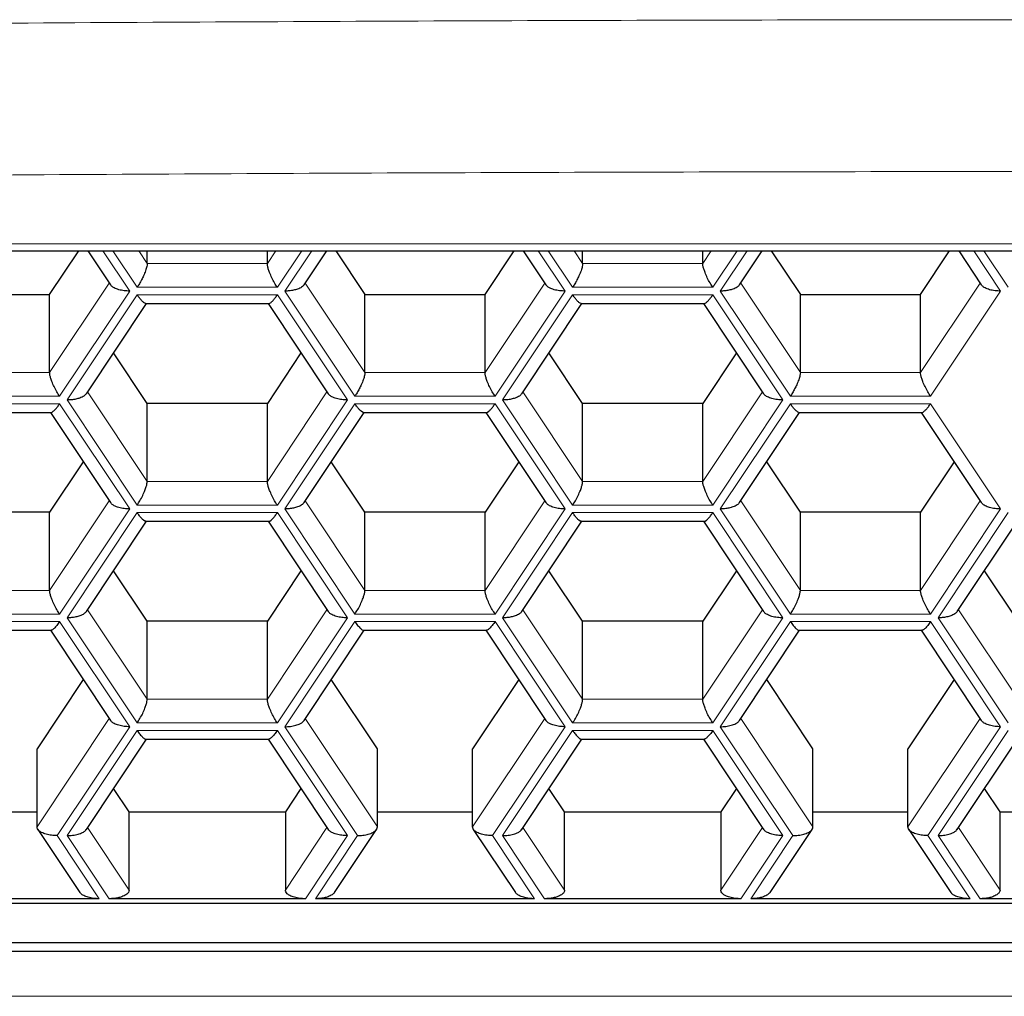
# Model space of a CAD drawing. Header units: millimetres. Extents: x 8 to 732, y 12 to 407.
# Tile 36 of 63: x 364.82 to 370.5, y 330.03 to 335.66. Entities that reach past the tile are written whole.
import ezdxf

# ---------------------------------------------------------------- set-up
doc = ezdxf.new("R2010")
doc.units = ezdxf.units.MM

msp = doc.modelspace()

# ---------------------------------------------------------------- linework, layer by layer
at = {"color": 252, "linetype": 'Continuous', "lineweight": 0}
for p, q in [((353.99, 334.3683), (387.99, 334.3683)), ((365.2988, 334.3281), (365.4535, 334.0959)), ((365.4968, 334.1176), (365.3565, 334.3281)), ((365.5053, 334.3281), (365.5546, 334.2542)), ((366.2474, 334.2542), (366.2967, 334.3281)), ((366.4455, 334.3281), (366.3051, 334.1176)), ((366.3484, 334.0959), (366.5032, 334.3281)), ((367.8103, 334.3281), (367.965, 334.0959)), ((368.0083, 334.1176), (367.868, 334.3281)), ((368.0168, 334.3281), (368.0661, 334.2542)), ((368.7589, 334.2542), (368.8081, 334.3281)), ((368.9569, 334.3281), (368.8166, 334.1176)), ((368.8599, 334.0959), (369.0147, 334.3281)), ((370.3217, 334.3281), (370.4765, 334.0959)), ((370.5198, 334.1176), (370.3795, 334.3281)), ((365.5546, 334.2542), (366.2474, 334.2542)), ((368.0661, 334.2542), (368.7589, 334.2542)), ((364.9917, 333.6263), (365.3357, 334.1424)), ((366.3051, 334.1176), (365.4968, 334.1176)), ((366.4663, 334.1424), (366.8103, 333.6263)), ((367.5031, 333.6263), (367.8472, 334.1424)), ((368.8166, 334.1176), (368.0083, 334.1176)), ((368.9777, 334.1424), (369.3218, 333.6263)), ((370.0146, 333.6263), (370.3587, 334.1424)), ((365.4535, 334.0959), (365.0494, 333.4897)), ((365.0927, 333.468), (365.4968, 334.0743)), ((365.4968, 334.0743), (366.3051, 334.0743)), ((366.3051, 334.0743), (366.7093, 333.468)), ((366.7526, 333.4897), (366.3484, 334.0959)), ((367.965, 334.0959), (367.5609, 333.4897)), ((367.6042, 333.468), (368.0083, 334.0743)), ((368.0083, 334.0743), (368.8166, 334.0743)), ((368.8166, 334.0743), (369.2208, 333.468)), ((369.2641, 333.4897), (368.8599, 334.0959)), ((370.4765, 334.0959), (370.0724, 333.4897)), ((364.2988, 333.6263), (364.9917, 333.6263)), ((366.8103, 333.6263), (367.5031, 333.6263)), ((369.3218, 333.6263), (370.0146, 333.6263)), ((365.0494, 333.4897), (364.2411, 333.4897)), ((365.2105, 333.5145), (365.5546, 332.9984)), ((366.2474, 332.9984), (366.5915, 333.5145)), ((367.5609, 333.4897), (366.7526, 333.4897)), ((367.722, 333.5145), (368.0661, 332.9984)), ((368.7589, 332.9984), (369.1029, 333.5145)), ((370.0724, 333.4897), (369.2641, 333.4897)), ((364.2411, 333.4464), (365.0494, 333.4464)), ((365.0494, 333.4464), (365.4535, 332.8402)), ((365.4968, 332.8618), (365.0927, 333.468)), ((366.7093, 333.468), (366.3051, 332.8618)), ((366.3484, 332.8402), (366.7526, 333.4464)), ((366.7526, 333.4464), (367.5609, 333.4464)), ((367.5609, 333.4464), (367.965, 332.8402)), ((368.0083, 332.8618), (367.6042, 333.468)), ((369.2208, 333.468), (368.8166, 332.8618)), ((368.8599, 332.8402), (369.2641, 333.4464)), ((369.2641, 333.4464), (370.0724, 333.4464)), ((370.0724, 333.4464), (370.4765, 332.8402)), ((365.5546, 332.9984), (366.2474, 332.9984)), ((368.0661, 332.9984), (368.7589, 332.9984)), ((364.9917, 332.3706), (365.3357, 332.8866)), ((366.3051, 332.8618), (365.4968, 332.8618)), ((366.4663, 332.8866), (366.8103, 332.3706)), ((367.5031, 332.3706), (367.8472, 332.8866)), ((368.8166, 332.8618), (368.0083, 332.8618)), ((368.9777, 332.8866), (369.3218, 332.3706)), ((370.0146, 332.3706), (370.3587, 332.8866)), ((365.4535, 332.8402), (365.0494, 332.234)), ((365.0927, 332.2123), (365.4968, 332.8185)), ((365.4968, 332.8185), (366.3051, 332.8185)), ((366.3051, 332.8185), (366.7093, 332.2123)), ((366.7526, 332.234), (366.3484, 332.8402)), ((367.965, 332.8402), (367.5609, 332.234)), ((367.6042, 332.2123), (368.0083, 332.8185)), ((368.0083, 332.8185), (368.8166, 332.8185)), ((368.8166, 332.8185), (369.2208, 332.2123)), ((369.2641, 332.234), (368.8599, 332.8402)), ((370.4765, 332.8402), (370.0724, 332.234)), ((370.1157, 332.2123), (370.5198, 332.8185)), ((364.2988, 332.3706), (364.9917, 332.3706)), ((366.8103, 332.3706), (367.5031, 332.3706)), ((369.3218, 332.3706), (370.0146, 332.3706)), ((365.0494, 332.234), (364.2411, 332.234)), ((365.2105, 332.2588), (365.5546, 331.7427)), ((366.2474, 331.7427), (366.5915, 332.2588)), ((367.5609, 332.234), (366.7526, 332.234)), ((367.722, 332.2588), (368.0661, 331.7427)), ((368.7589, 331.7427), (369.1029, 332.2588)), ((370.0724, 332.234), (369.2641, 332.234)), ((370.2335, 332.2588), (370.5775, 331.7427)), ((364.2411, 332.1907), (365.0494, 332.1907)), ((365.0494, 332.1907), (365.4535, 331.5844)), ((365.4968, 331.6061), (365.0927, 332.2123)), ((366.7093, 332.2123), (366.3051, 331.6061)), ((366.3484, 331.5844), (366.7526, 332.1907)), ((366.7526, 332.1907), (367.5609, 332.1907)), ((367.5609, 332.1907), (367.965, 331.5844)), ((368.0083, 331.6061), (367.6042, 332.2123)), ((369.2208, 332.2123), (368.8166, 331.6061)), ((368.8599, 331.5844), (369.2641, 332.1907)), ((369.2641, 332.1907), (370.0724, 332.1907)), ((370.0724, 332.1907), (370.4765, 331.5844)), ((370.5198, 331.6061), (370.1157, 332.2123)), ((365.5546, 331.7427), (366.2474, 331.7427)), ((368.0661, 331.7427), (368.7589, 331.7427)), ((364.9195, 331.0066), (365.3357, 331.6309)), ((366.3051, 331.6061), (365.4968, 331.6061)), ((366.4663, 331.6309), (366.8825, 331.0066)), ((367.431, 331.0066), (367.8472, 331.6309)), ((368.8166, 331.6061), (368.0083, 331.6061)), ((368.9777, 331.6309), (369.394, 331.0066)), ((369.9424, 331.0066), (370.3587, 331.6309)), ((365.4535, 331.5844), (365.035, 330.9566)), ((365.0927, 330.9566), (365.4968, 331.5628)), ((365.4968, 331.5628), (366.3051, 331.5628)), ((366.3051, 331.5628), (366.7093, 330.9566)), ((366.767, 330.9566), (366.3484, 331.5844)), ((367.965, 331.5844), (367.5464, 330.9566)), ((367.6042, 330.9566), (368.0083, 331.5628)), ((368.0083, 331.5628), (368.8166, 331.5628)), ((368.8166, 331.5628), (369.2208, 330.9566)), ((369.2785, 330.9566), (368.8599, 331.5844)), ((370.4765, 331.5844), (370.0579, 330.9566)), ((370.1157, 330.9566), (370.5198, 331.5628)), ((365.2105, 331.003), (365.4507, 330.6428)), ((366.3513, 330.6428), (366.5915, 331.003)), ((367.722, 331.003), (367.9621, 330.6428)), ((368.8628, 330.6428), (369.1029, 331.003)), ((370.2335, 331.003), (370.4736, 330.6428)), ((365.035, 330.9566), (365.2775, 330.5928)), ((365.3352, 330.5928), (365.0927, 330.9566)), ((366.7093, 330.9566), (366.4668, 330.5928)), ((366.5245, 330.5928), (366.767, 330.9566)), ((367.5464, 330.9566), (367.7889, 330.5928)), ((367.8467, 330.5928), (367.6042, 330.9566)), ((369.2208, 330.9566), (368.9783, 330.5928)), ((369.036, 330.5928), (369.2785, 330.9566)), ((370.0579, 330.9566), (370.3004, 330.5928)), ((370.3581, 330.5928), (370.1157, 330.9566)), ((352.5675, 330.0303), (389.2804, 330.0303))]:
    msp.add_line(p, q, dxfattribs=at)
at = {"color": 7, "linetype": 'Continuous', "lineweight": 30}
for p, q in [((353.99, 334.3281), (387.99, 334.3281)), ((364.9917, 334.0763), (365.1595, 334.3281)), ((365.2119, 334.3281), (365.3426, 334.132)), ((365.5546, 334.2542), (365.5546, 334.3281)), ((366.2474, 334.2542), (366.2474, 334.3281)), ((366.4594, 334.132), (366.5901, 334.3281)), ((366.6425, 334.3281), (366.8103, 334.0763)), ((367.5031, 334.0763), (367.671, 334.3281)), ((367.7234, 334.3281), (367.8541, 334.132)), ((368.0661, 334.2542), (368.0661, 334.3281)), ((368.7589, 334.2542), (368.7589, 334.3281)), ((368.9709, 334.132), (369.1015, 334.3281)), ((369.154, 334.3281), (369.3218, 334.0763)), ((370.0146, 334.0763), (370.1825, 334.3281)), ((370.2349, 334.3281), (370.3656, 334.132)), ((364.2988, 334.0763), (364.9917, 334.0763)), ((364.9917, 333.6263), (364.9917, 334.0763)), ((366.8103, 333.6263), (366.8103, 334.0763)), ((366.8103, 334.0763), (367.5031, 334.0763)), ((367.5031, 333.6263), (367.5031, 334.0763)), ((369.3218, 333.6263), (369.3218, 334.0763)), ((369.3218, 334.0763), (370.0146, 334.0763)), ((370.0146, 333.6263), (370.0146, 334.0763)), ((365.2036, 333.5042), (365.5504, 334.0243)), ((365.5465, 334.0243), (366.2555, 334.0243)), ((366.2516, 334.0243), (366.5983, 333.5042)), ((367.7151, 333.5042), (368.0618, 334.0243)), ((368.058, 334.0243), (368.767, 334.0243)), ((368.7631, 334.0243), (369.1098, 333.5042)), ((365.5546, 333.4484), (365.3605, 333.7395)), ((366.4415, 333.7395), (366.2474, 333.4484)), ((368.0661, 333.4484), (367.872, 333.7395)), ((368.9529, 333.7395), (368.7589, 333.4484)), ((365.5546, 332.9984), (365.5546, 333.4484)), ((366.2474, 333.4484), (365.5546, 333.4484)), ((366.2474, 332.9984), (366.2474, 333.4484)), ((368.0661, 332.9984), (368.0661, 333.4484)), ((368.7589, 333.4484), (368.0661, 333.4484)), ((368.7589, 332.9984), (368.7589, 333.4484)), ((364.2908, 333.3964), (364.9997, 333.3964)), ((364.9959, 333.3964), (365.3426, 332.8763)), ((366.4594, 332.8763), (366.8061, 333.3964)), ((366.8022, 333.3964), (367.5112, 333.3964)), ((367.5074, 333.3964), (367.8541, 332.8763)), ((368.9709, 332.8763), (369.3176, 333.3964)), ((369.3137, 333.3964), (370.0227, 333.3964)), ((370.0188, 333.3964), (370.3656, 332.8763)), ((365.1857, 333.1116), (364.9917, 332.8206)), ((366.8103, 332.8206), (366.6163, 333.1116)), ((367.6972, 333.1116), (367.5031, 332.8206)), ((369.3218, 332.8206), (369.1277, 333.1116)), ((370.2087, 333.1116), (370.0146, 332.8206)), ((364.9917, 332.8206), (364.2988, 332.8206)), ((364.9917, 332.3706), (364.9917, 332.8206)), ((366.8103, 332.3706), (366.8103, 332.8206)), ((367.5031, 332.8206), (366.8103, 332.8206)), ((367.5031, 332.3706), (367.5031, 332.8206)), ((369.3218, 332.3706), (369.3218, 332.8206)), ((370.0146, 332.8206), (369.3218, 332.8206)), ((370.0146, 332.3706), (370.0146, 332.8206)), ((365.2036, 332.2484), (365.5504, 332.7685)), ((365.5465, 332.7685), (366.2555, 332.7685)), ((366.2516, 332.7685), (366.5983, 332.2484)), ((367.7151, 332.2484), (368.0618, 332.7685)), ((368.058, 332.7685), (368.767, 332.7685)), ((368.7631, 332.7685), (369.1098, 332.2484)), ((370.2266, 332.2484), (370.5733, 332.7685)), ((365.5546, 332.1927), (365.3605, 332.4838)), ((366.4415, 332.4838), (366.2474, 332.1927)), ((368.0661, 332.1927), (367.872, 332.4838)), ((368.9529, 332.4838), (368.7589, 332.1927)), ((370.5775, 332.1927), (370.3835, 332.4838)), ((365.5546, 331.7427), (365.5546, 332.1927)), ((366.2474, 332.1927), (365.5546, 332.1927)), ((366.2474, 331.7427), (366.2474, 332.1927)), ((368.0661, 331.7427), (368.0661, 332.1927)), ((368.7589, 332.1927), (368.0661, 332.1927)), ((368.7589, 331.7427), (368.7589, 332.1927)), ((364.2908, 332.1407), (364.9997, 332.1407)), ((364.9959, 332.1407), (365.3426, 331.6206)), ((366.4594, 331.6206), (366.8061, 332.1407)), ((366.8023, 332.1407), (367.5112, 332.1407)), ((367.5074, 332.1407), (367.8541, 331.6206)), ((368.9709, 331.6206), (369.3176, 332.1407)), ((369.3138, 332.1407), (370.0227, 332.1407)), ((370.0188, 332.1407), (370.3656, 331.6206)), ((365.1857, 331.8559), (364.9195, 331.4566)), ((366.8825, 331.4566), (366.6163, 331.8559)), ((367.6972, 331.8559), (367.431, 331.4566)), ((369.394, 331.4566), (369.1277, 331.8559)), ((370.2087, 331.8559), (369.9424, 331.4566)), ((365.2036, 330.9927), (365.5504, 331.5128)), ((365.5465, 331.5128), (366.2554, 331.5128)), ((366.2516, 331.5128), (366.5983, 330.9927)), ((367.7151, 330.9927), (368.0618, 331.5128)), ((368.058, 331.5128), (368.7669, 331.5128)), ((368.7631, 331.5128), (369.1098, 330.9927)), ((370.2266, 330.9927), (370.5733, 331.5128)), ((364.9195, 331.0066), (364.9195, 331.4566)), ((366.8825, 331.0066), (366.8825, 331.4566)), ((367.431, 331.0066), (367.431, 331.4566)), ((369.394, 331.0066), (369.394, 331.4566)), ((369.9424, 331.0066), (369.9424, 331.4566)), ((365.4507, 331.0928), (365.3605, 331.228)), ((366.4415, 331.228), (366.3513, 331.0928)), ((367.9621, 331.0928), (367.872, 331.228)), ((368.9529, 331.228), (368.8628, 331.0928)), ((370.4736, 331.0928), (370.3835, 331.228)), ((364.371, 331.0928), (364.9195, 331.0928)), ((365.4507, 330.6428), (365.4507, 331.0928)), ((365.4507, 331.0928), (366.3513, 331.0928)), ((366.3513, 331.0928), (366.3513, 330.6428)), ((366.8825, 331.0928), (367.431, 331.0928)), ((367.9621, 330.6428), (367.9621, 331.0928)), ((367.9621, 331.0928), (368.8628, 331.0928)), ((368.8628, 331.0928), (368.8628, 330.6428)), ((369.394, 331.0928), (369.9424, 331.0928)), ((370.4736, 330.6428), (370.4736, 331.0928)), ((370.4736, 331.0928), (371.3743, 331.0928)), ((364.924, 330.9927), (365.1665, 330.629)), ((366.6355, 330.629), (366.878, 330.9927)), ((367.4355, 330.9927), (367.678, 330.629)), ((369.1469, 330.629), (369.3894, 330.9927)), ((369.947, 330.9927), (370.1895, 330.629)), ((365.2775, 330.5928), (364.0131, 330.5928)), ((366.4668, 330.5928), (365.3352, 330.5928)), ((367.7889, 330.5928), (366.5245, 330.5928)), ((368.9783, 330.5928), (367.8467, 330.5928)), ((370.3004, 330.5928), (369.036, 330.5928)), ((371.4897, 330.5928), (370.3581, 330.5928)), ((352.5675, 330.5669), (389.2804, 330.5669)), ((352.5675, 330.3401), (389.2804, 330.3401)), ((352.5675, 330.2901), (389.2804, 330.2901))]:
    msp.add_line(p, q, dxfattribs=at)
at = {"color": 252, "linetype": 'Continuous', "lineweight": 0}
for points, knots in [([(388.2753, 335.5068), (386.3553, 335.5377), (382.5152, 335.5994), (376.7529, 335.6486), (370.9901, 335.6664), (365.2273, 335.6486), (359.465, 335.5994), (355.6249, 335.5377), (353.7048, 335.5068)], [0, 0, 0, 0, 0.166673, 0.333338, 0.5, 0.666662, 0.833327, 1, 1, 1, 1]), ([(353.7128, 334.6316), (355.6321, 334.6624), (359.4701, 334.7242), (365.2289, 334.7735), (370.9876, 334.7912), (376.7462, 334.7735), (382.505, 334.7242), (386.3431, 334.6625), (388.2624, 334.6317)], [0, 0, 0, 0, 0.166706, 0.333365, 0.5, 0.666635, 0.833294, 1, 1, 1, 1])]:
    msp.add_open_spline(points, degree=3, knots=knots, dxfattribs=at)
at = {"color": 7, "linetype": 'Continuous', "lineweight": 30}
for points, knots in [([(365.5546, 334.2542), (365.5541, 334.2489), (365.5532, 334.2377), (365.5456, 334.2127), (365.5347, 334.1857), (365.522, 334.1598), (365.5095, 334.1372), (365.501, 334.124), (365.4968, 334.1176)], [0, 0, 0, 0, 0.164246, 0.345459, 0.540351, 0.697885, 0.852929, 1, 1, 1, 1]), ([(366.3051, 334.1176), (366.2998, 334.1259), (366.2889, 334.1431), (366.2733, 334.1727), (366.2609, 334.2007), (366.2528, 334.224), (366.2482, 334.2418), (366.2477, 334.2502), (366.2474, 334.2542)], [0, 0, 0, 0, 0.1885671, 0.3876354, 0.5855659, 0.7337917, 0.8722242, 1, 1, 1, 1]), ([(368.0661, 334.2542), (368.0656, 334.2489), (368.0647, 334.2377), (368.0571, 334.2127), (368.0461, 334.1857), (368.0335, 334.1598), (368.021, 334.1372), (368.0125, 334.124), (368.0083, 334.1176)], [0, 0, 0, 0, 0.164246, 0.345459, 0.540351, 0.697885, 0.852929, 1, 1, 1, 1]), ([(368.8166, 334.1176), (368.8113, 334.1259), (368.8003, 334.1431), (368.7848, 334.1727), (368.7724, 334.2007), (368.7643, 334.224), (368.7597, 334.2418), (368.7591, 334.2502), (368.7589, 334.2542)], [0, 0, 0, 0, 0.188567, 0.387635, 0.585566, 0.733792, 0.872224, 1, 1, 1, 1]), ([(365.4535, 334.0959), (365.4429, 334.0963), (365.421, 334.097), (365.3899, 334.1033), (365.3653, 334.1128), (365.3496, 334.1229), (365.345, 334.1295), (365.3431, 334.1322)], [0, 0, 0, 0, 0.226073, 0.464737, 0.702036, 0.879744, 1, 1, 1, 1]), ([(366.4594, 334.1321), (366.4553, 334.1275), (366.4466, 334.1177), (366.4239, 334.1073), (366.3988, 334.1004), (366.3738, 334.0966), (366.3567, 334.0961), (366.3484, 334.0959)], [0, 0, 0, 0, 0.215834, 0.449322, 0.638054, 0.823803, 1, 1, 1, 1]), ([(367.965, 334.0959), (367.9544, 334.0963), (367.9325, 334.097), (367.9013, 334.1033), (367.8768, 334.1128), (367.8611, 334.1229), (367.8565, 334.1295), (367.8546, 334.1322)], [0, 0, 0, 0, 0.226073, 0.464737, 0.702036, 0.879744, 1, 1, 1, 1]), ([(368.9709, 334.1321), (368.9667, 334.1275), (368.9581, 334.1177), (368.9354, 334.1073), (368.9103, 334.1004), (368.8852, 334.0966), (368.8682, 334.0961), (368.8599, 334.0959)], [0, 0, 0, 0, 0.215834, 0.449322, 0.638054, 0.823803, 1, 1, 1, 1]), ([(370.4765, 334.0959), (370.4659, 334.0963), (370.444, 334.097), (370.4128, 334.1033), (370.3883, 334.1128), (370.3725, 334.1229), (370.3679, 334.1295), (370.3661, 334.1322)], [0, 0, 0, 0, 0.226073, 0.464737, 0.702036, 0.879744, 1, 1, 1, 1]), ([(365.5465, 334.0249), (365.5461, 334.0247), (365.5433, 334.0233), (365.5344, 334.0294), (365.5221, 334.0409), (365.5095, 334.056), (365.501, 334.0683), (365.4968, 334.0743)], [0, 0, 0, 0, 0.0463715, 0.3303177, 0.5598355, 0.7857261, 1, 1, 1, 1]), ([(366.2555, 334.0249), (366.2559, 334.0247), (366.2587, 334.0233), (366.2676, 334.0294), (366.2799, 334.0409), (366.2925, 334.056), (366.301, 334.0683), (366.3051, 334.0743)], [0, 0, 0, 0, 0.0463715, 0.3303177, 0.5598355, 0.7857261, 1, 1, 1, 1]), ([(368.058, 334.0249), (368.0576, 334.0247), (368.0547, 334.0233), (368.0459, 334.0294), (368.0335, 334.0409), (368.021, 334.056), (368.0125, 334.0683), (368.0083, 334.0743)], [0, 0, 0, 0, 0.046371, 0.330318, 0.559835, 0.785726, 1, 1, 1, 1]), ([(368.767, 334.0249), (368.7674, 334.0247), (368.7702, 334.0233), (368.779, 334.0294), (368.7914, 334.0409), (368.804, 334.056), (368.8125, 334.0683), (368.8166, 334.0743)], [0, 0, 0, 0, 0.046371, 0.330318, 0.559835, 0.785726, 1, 1, 1, 1]), ([(365.0494, 333.4897), (365.0441, 333.4981), (365.0331, 333.5152), (365.0176, 333.5448), (365.0052, 333.5728), (364.997, 333.5962), (364.9925, 333.614), (364.9919, 333.6223), (364.9917, 333.6263)], [0, 0, 0, 0, 0.188567, 0.387635, 0.585566, 0.733792, 0.872224, 1, 1, 1, 1]), ([(366.8103, 333.6263), (366.8099, 333.621), (366.809, 333.6098), (366.8014, 333.5848), (366.7904, 333.5578), (366.7777, 333.532), (366.7653, 333.5094), (366.7567, 333.4961), (366.7526, 333.4897)], [0, 0, 0, 0, 0.164246, 0.345459, 0.540351, 0.697885, 0.852929, 1, 1, 1, 1]), ([(367.5609, 333.4897), (367.5556, 333.4981), (367.5446, 333.5152), (367.5291, 333.5448), (367.5167, 333.5728), (367.5085, 333.5962), (367.504, 333.614), (367.5034, 333.6223), (367.5031, 333.6263)], [0, 0, 0, 0, 0.188567, 0.387635, 0.585566, 0.733792, 0.872224, 1, 1, 1, 1]), ([(369.3218, 333.6263), (369.3214, 333.621), (369.3204, 333.6098), (369.3128, 333.5848), (369.3019, 333.5578), (369.2892, 333.532), (369.2767, 333.5094), (369.2682, 333.4961), (369.2641, 333.4897)], [0, 0, 0, 0, 0.164246, 0.345459, 0.540351, 0.697885, 0.852929, 1, 1, 1, 1]), ([(370.0724, 333.4897), (370.067, 333.4981), (370.0561, 333.5152), (370.0405, 333.5448), (370.0281, 333.5728), (370.02, 333.5962), (370.0154, 333.614), (370.0149, 333.6223), (370.0146, 333.6263)], [0, 0, 0, 0, 0.188567, 0.387635, 0.585566, 0.733792, 0.872224, 1, 1, 1, 1]), ([(365.2037, 333.5043), (365.1995, 333.4996), (365.1909, 333.4899), (365.1682, 333.4794), (365.1431, 333.4726), (365.118, 333.4687), (365.101, 333.4683), (365.0927, 333.468)], [0, 0, 0, 0, 0.215834, 0.449322, 0.638054, 0.823803, 1, 1, 1, 1]), ([(366.7093, 333.468), (366.6986, 333.4684), (366.6768, 333.4692), (366.6456, 333.4754), (366.6211, 333.4849), (366.6053, 333.495), (366.6007, 333.5017), (366.5989, 333.5043)], [0, 0, 0, 0, 0.226073, 0.464737, 0.702036, 0.879744, 1, 1, 1, 1]), ([(367.7151, 333.5043), (367.711, 333.4996), (367.7023, 333.4899), (367.6797, 333.4794), (367.6545, 333.4726), (367.6295, 333.4687), (367.6125, 333.4683), (367.6042, 333.468)], [0, 0, 0, 0, 0.215834, 0.449322, 0.638054, 0.823803, 1, 1, 1, 1]), ([(369.2208, 333.468), (369.2101, 333.4684), (369.1882, 333.4692), (369.1571, 333.4754), (369.1326, 333.4849), (369.1168, 333.495), (369.1122, 333.5017), (369.1103, 333.5043)], [0, 0, 0, 0, 0.226073, 0.464737, 0.702036, 0.879744, 1, 1, 1, 1]), ([(364.9997, 333.397), (365.0001, 333.3968), (365.003, 333.3954), (365.0118, 333.4015), (365.0242, 333.4131), (365.0368, 333.4281), (365.0453, 333.4404), (365.0494, 333.4464)], [0, 0, 0, 0, 0.046371, 0.330318, 0.559835, 0.785726, 1, 1, 1, 1]), ([(366.8022, 333.397), (366.8018, 333.3968), (366.799, 333.3954), (366.7902, 333.4015), (366.7778, 333.4131), (366.7652, 333.4281), (366.7567, 333.4404), (366.7526, 333.4464)], [0, 0, 0, 0, 0.046371, 0.330318, 0.559835, 0.785726, 1, 1, 1, 1]), ([(367.5112, 333.397), (367.5116, 333.3968), (367.5145, 333.3954), (367.5233, 333.4015), (367.5357, 333.4131), (367.5482, 333.4281), (367.5567, 333.4404), (367.5609, 333.4464)], [0, 0, 0, 0, 0.0463715, 0.3303177, 0.5598355, 0.7857261, 1, 1, 1, 1]), ([(369.3137, 333.397), (369.3133, 333.3968), (369.3105, 333.3954), (369.3016, 333.4015), (369.2893, 333.4131), (369.2767, 333.4281), (369.2682, 333.4404), (369.2641, 333.4464)], [0, 0, 0, 0, 0.046371, 0.330318, 0.559835, 0.785726, 1, 1, 1, 1]), ([(370.0227, 333.397), (370.0231, 333.3968), (370.026, 333.3954), (370.0348, 333.4015), (370.0471, 333.4131), (370.0597, 333.4281), (370.0682, 333.4404), (370.0724, 333.4464)], [0, 0, 0, 0, 0.046371, 0.330318, 0.559835, 0.785726, 1, 1, 1, 1]), ([(365.4968, 332.8618), (365.5022, 332.8702), (365.5131, 332.8874), (365.5287, 332.917), (365.5411, 332.945), (365.5492, 332.9683), (365.5538, 332.9861), (365.5543, 332.9944), (365.5546, 332.9984)], [0, 0, 0, 0, 0.188567, 0.387635, 0.585566, 0.733792, 0.872224, 1, 1, 1, 1]), ([(366.3051, 332.8618), (366.2998, 332.8702), (366.2889, 332.8874), (366.2733, 332.917), (366.2609, 332.945), (366.2528, 332.9683), (366.2482, 332.9861), (366.2477, 332.9944), (366.2474, 332.9984)], [0, 0, 0, 0, 0.188567, 0.387635, 0.585566, 0.733792, 0.872224, 1, 1, 1, 1]), ([(368.0083, 332.8618), (368.0136, 332.8702), (368.0246, 332.8874), (368.0401, 332.917), (368.0525, 332.945), (368.0607, 332.9683), (368.0652, 332.9861), (368.0658, 332.9944), (368.0661, 332.9984)], [0, 0, 0, 0, 0.188567, 0.387635, 0.585566, 0.733792, 0.872224, 1, 1, 1, 1]), ([(368.8166, 332.8618), (368.8113, 332.8702), (368.8003, 332.8874), (368.7848, 332.917), (368.7724, 332.945), (368.7643, 332.9683), (368.7597, 332.9861), (368.7591, 332.9944), (368.7589, 332.9984)], [0, 0, 0, 0, 0.188567, 0.387635, 0.585566, 0.733792, 0.872224, 1, 1, 1, 1]), ([(365.4535, 332.8402), (365.4429, 332.8405), (365.421, 332.8413), (365.3899, 332.8476), (365.3653, 332.857), (365.3496, 332.8672), (365.345, 332.8738), (365.3431, 332.8765)], [0, 0, 0, 0, 0.226073, 0.464737, 0.702036, 0.879744, 1, 1, 1, 1]), ([(366.4594, 332.8764), (366.4553, 332.8717), (366.4466, 332.862), (366.4239, 332.8516), (366.3988, 332.8447), (366.3738, 332.8409), (366.3567, 332.8404), (366.3484, 332.8402)], [0, 0, 0, 0, 0.215834, 0.449322, 0.638054, 0.823803, 1, 1, 1, 1]), ([(367.965, 332.8402), (367.9544, 332.8405), (367.9325, 332.8413), (367.9013, 332.8476), (367.8768, 332.857), (367.8611, 332.8672), (367.8565, 332.8738), (367.8546, 332.8765)], [0, 0, 0, 0, 0.226073, 0.464737, 0.702036, 0.879744, 1, 1, 1, 1]), ([(368.9709, 332.8764), (368.9667, 332.8717), (368.9581, 332.862), (368.9354, 332.8516), (368.9103, 332.8447), (368.8852, 332.8409), (368.8682, 332.8404), (368.8599, 332.8402)], [0, 0, 0, 0, 0.215834, 0.449322, 0.638054, 0.823803, 1, 1, 1, 1]), ([(370.4765, 332.8402), (370.4659, 332.8405), (370.444, 332.8413), (370.4128, 332.8476), (370.3883, 332.857), (370.3725, 332.8672), (370.3679, 332.8738), (370.3661, 332.8765)], [0, 0, 0, 0, 0.226073, 0.464737, 0.702036, 0.879744, 1, 1, 1, 1]), ([(365.5465, 332.7692), (365.5461, 332.769), (365.5433, 332.7675), (365.5344, 332.7736), (365.5221, 332.7852), (365.5095, 332.8002), (365.501, 332.8125), (365.4968, 332.8185)], [0, 0, 0, 0, 0.046371, 0.330318, 0.559835, 0.785726, 1, 1, 1, 1]), ([(366.2555, 332.7692), (366.2559, 332.769), (366.2587, 332.7675), (366.2676, 332.7736), (366.2799, 332.7852), (366.2925, 332.8002), (366.301, 332.8125), (366.3051, 332.8185)], [0, 0, 0, 0, 0.046371, 0.330318, 0.559835, 0.785726, 1, 1, 1, 1]), ([(368.058, 332.7692), (368.0576, 332.769), (368.0547, 332.7675), (368.0459, 332.7736), (368.0335, 332.7852), (368.021, 332.8002), (368.0125, 332.8125), (368.0083, 332.8185)], [0, 0, 0, 0, 0.046371, 0.330318, 0.559835, 0.785726, 1, 1, 1, 1]), ([(368.767, 332.7692), (368.7674, 332.769), (368.7702, 332.7675), (368.779, 332.7736), (368.7914, 332.7852), (368.804, 332.8002), (368.8125, 332.8125), (368.8166, 332.8185)], [0, 0, 0, 0, 0.046371, 0.330318, 0.559835, 0.785726, 1, 1, 1, 1]), ([(365.0494, 332.234), (365.0441, 332.2423), (365.0331, 332.2595), (365.0176, 332.2891), (365.0052, 332.3171), (364.997, 332.3404), (364.9925, 332.3582), (364.9919, 332.3666), (364.9917, 332.3706)], [0, 0, 0, 0, 0.188567, 0.387635, 0.585566, 0.733792, 0.872224, 1, 1, 1, 1]), ([(366.7526, 332.234), (366.7579, 332.2423), (366.7689, 332.2595), (366.7844, 332.2891), (366.7968, 332.3171), (366.8049, 332.3404), (366.8095, 332.3582), (366.8101, 332.3666), (366.8103, 332.3706)], [0, 0, 0, 0, 0.188567, 0.387635, 0.585566, 0.733792, 0.872224, 1, 1, 1, 1]), ([(367.5609, 332.234), (367.5556, 332.2423), (367.5446, 332.2595), (367.5291, 332.2891), (367.5167, 332.3171), (367.5085, 332.3404), (367.504, 332.3582), (367.5034, 332.3666), (367.5031, 332.3706)], [0, 0, 0, 0, 0.188567, 0.387635, 0.585566, 0.733792, 0.872224, 1, 1, 1, 1]), ([(369.2641, 332.234), (369.2694, 332.2423), (369.2803, 332.2595), (369.2959, 332.2891), (369.3083, 332.3171), (369.3164, 332.3404), (369.321, 332.3582), (369.3215, 332.3666), (369.3218, 332.3706)], [0, 0, 0, 0, 0.188567, 0.387635, 0.585566, 0.733792, 0.872224, 1, 1, 1, 1]), ([(370.0724, 332.234), (370.067, 332.2423), (370.0561, 332.2595), (370.0405, 332.2891), (370.0281, 332.3171), (370.02, 332.3404), (370.0154, 332.3582), (370.0149, 332.3666), (370.0146, 332.3706)], [0, 0, 0, 0, 0.188567, 0.387635, 0.585566, 0.733792, 0.872224, 1, 1, 1, 1]), ([(365.2037, 332.2485), (365.1995, 332.2439), (365.1909, 332.2341), (365.1682, 332.2237), (365.1431, 332.2168), (365.118, 332.213), (365.101, 332.2125), (365.0927, 332.2123)], [0, 0, 0, 0, 0.215834, 0.449322, 0.638054, 0.823803, 1, 1, 1, 1]), ([(366.7093, 332.2123), (366.6986, 332.2127), (366.6768, 332.2134), (366.6456, 332.2197), (366.6211, 332.2292), (366.6053, 332.2393), (366.6007, 332.2459), (366.5989, 332.2486)], [0, 0, 0, 0, 0.226073, 0.464737, 0.702036, 0.879744, 1, 1, 1, 1]), ([(367.7151, 332.2485), (367.711, 332.2439), (367.7023, 332.2341), (367.6797, 332.2237), (367.6545, 332.2168), (367.6295, 332.213), (367.6125, 332.2125), (367.6042, 332.2123)], [0, 0, 0, 0, 0.215834, 0.449322, 0.638054, 0.823803, 1, 1, 1, 1]), ([(369.2208, 332.2123), (369.2101, 332.2127), (369.1882, 332.2134), (369.1571, 332.2197), (369.1326, 332.2292), (369.1168, 332.2393), (369.1122, 332.2459), (369.1103, 332.2486)], [0, 0, 0, 0, 0.226073, 0.464737, 0.702036, 0.879744, 1, 1, 1, 1]), ([(370.2266, 332.2485), (370.2225, 332.2439), (370.2138, 332.2341), (370.1911, 332.2237), (370.166, 332.2168), (370.141, 332.213), (370.1239, 332.2125), (370.1157, 332.2123)], [0, 0, 0, 0, 0.215834, 0.449322, 0.638054, 0.823803, 1, 1, 1, 1]), ([(365.0494, 332.1907), (365.0441, 332.183), (365.0331, 332.1673), (365.0177, 332.1506), (365.006, 332.1414), (365.0013, 332.1413), (364.9997, 332.1413)], [0, 0, 0, 0, 0.27486, 0.565027, 0.853535, 1, 1, 1, 1]), ([(366.7526, 332.1907), (366.7579, 332.183), (366.7689, 332.1673), (366.7843, 332.1506), (366.796, 332.1414), (366.8007, 332.1413), (366.8023, 332.1413)], [0, 0, 0, 0, 0.27486, 0.565027, 0.853535, 1, 1, 1, 1]), ([(367.5609, 332.1907), (367.5555, 332.183), (367.5446, 332.1673), (367.5292, 332.1506), (367.5175, 332.1414), (367.5128, 332.1413), (367.5112, 332.1413)], [0, 0, 0, 0, 0.27486, 0.565027, 0.853535, 1, 1, 1, 1]), ([(369.2641, 332.1907), (369.2694, 332.183), (369.2803, 332.1673), (369.2958, 332.1506), (369.3075, 332.1414), (369.3122, 332.1413), (369.3138, 332.1413)], [0, 0, 0, 0, 0.27486, 0.565027, 0.853535, 1, 1, 1, 1]), ([(370.0724, 332.1907), (370.067, 332.183), (370.0561, 332.1673), (370.0406, 332.1506), (370.029, 332.1414), (370.0242, 332.1413), (370.0227, 332.1413)], [0, 0, 0, 0, 0.27486, 0.5650268, 0.8535352, 1, 1, 1, 1]), ([(365.4968, 331.6061), (365.5022, 331.6144), (365.5131, 331.6316), (365.5287, 331.6612), (365.5411, 331.6892), (365.5492, 331.7126), (365.5538, 331.7304), (365.5543, 331.7387), (365.5546, 331.7427)], [0, 0, 0, 0, 0.188567, 0.387635, 0.585566, 0.733792, 0.872224, 1, 1, 1, 1]), ([(366.3051, 331.6061), (366.2998, 331.6144), (366.2889, 331.6316), (366.2733, 331.6612), (366.2609, 331.6892), (366.2528, 331.7126), (366.2482, 331.7304), (366.2477, 331.7387), (366.2474, 331.7427)], [0, 0, 0, 0, 0.188567, 0.387635, 0.585566, 0.733792, 0.872224, 1, 1, 1, 1]), ([(368.0083, 331.6061), (368.0136, 331.6144), (368.0246, 331.6316), (368.0401, 331.6612), (368.0525, 331.6892), (368.0607, 331.7126), (368.0652, 331.7304), (368.0658, 331.7387), (368.0661, 331.7427)], [0, 0, 0, 0, 0.1885671, 0.3876354, 0.5855659, 0.7337917, 0.8722242, 1, 1, 1, 1]), ([(368.8166, 331.6061), (368.8113, 331.6144), (368.8003, 331.6316), (368.7848, 331.6612), (368.7724, 331.6892), (368.7643, 331.7126), (368.7597, 331.7304), (368.7591, 331.7387), (368.7589, 331.7427)], [0, 0, 0, 0, 0.188567, 0.387635, 0.585566, 0.733792, 0.872224, 1, 1, 1, 1]), ([(365.4535, 331.5844), (365.4429, 331.5848), (365.421, 331.5856), (365.3899, 331.5918), (365.3653, 331.6013), (365.3496, 331.6114), (365.345, 331.6181), (365.3431, 331.6207)], [0, 0, 0, 0, 0.226073, 0.464737, 0.702036, 0.879744, 1, 1, 1, 1]), ([(366.3484, 331.5844), (366.3591, 331.5848), (366.381, 331.5856), (366.4121, 331.5918), (366.4366, 331.6013), (366.4524, 331.6114), (366.457, 331.6181), (366.4589, 331.6207)], [0, 0, 0, 0, 0.2260733, 0.4647365, 0.7020357, 0.8797437, 1, 1, 1, 1]), ([(367.965, 331.5844), (367.9544, 331.5848), (367.9325, 331.5856), (367.9013, 331.5918), (367.8768, 331.6013), (367.8611, 331.6114), (367.8565, 331.6181), (367.8546, 331.6207)], [0, 0, 0, 0, 0.226073, 0.464737, 0.702036, 0.879744, 1, 1, 1, 1]), ([(368.8599, 331.5844), (368.8706, 331.5848), (368.8924, 331.5856), (368.9236, 331.5918), (368.9481, 331.6013), (368.9639, 331.6114), (368.9685, 331.6181), (368.9703, 331.6207)], [0, 0, 0, 0, 0.226073, 0.464737, 0.702036, 0.879744, 1, 1, 1, 1]), ([(370.4765, 331.5844), (370.4659, 331.5848), (370.444, 331.5856), (370.4128, 331.5918), (370.3883, 331.6013), (370.3725, 331.6114), (370.3679, 331.6181), (370.3661, 331.6207)], [0, 0, 0, 0, 0.226073, 0.464737, 0.702036, 0.879744, 1, 1, 1, 1]), ([(365.4968, 331.5628), (365.5022, 331.5552), (365.5131, 331.5395), (365.5286, 331.5227), (365.5402, 331.5135), (365.545, 331.5134), (365.5465, 331.5134)], [0, 0, 0, 0, 0.27486, 0.565027, 0.853535, 1, 1, 1, 1]), ([(366.3051, 331.5628), (366.2998, 331.5552), (366.2889, 331.5395), (366.2734, 331.5227), (366.2617, 331.5135), (366.257, 331.5134), (366.2554, 331.5134)], [0, 0, 0, 0, 0.27486, 0.565027, 0.853535, 1, 1, 1, 1]), ([(368.0083, 331.5628), (368.0137, 331.5552), (368.0246, 331.5395), (368.04, 331.5227), (368.0517, 331.5135), (368.0564, 331.5134), (368.058, 331.5134)], [0, 0, 0, 0, 0.27486, 0.5650268, 0.8535352, 1, 1, 1, 1]), ([(368.8166, 331.5628), (368.8113, 331.5552), (368.8003, 331.5395), (368.7849, 331.5227), (368.7732, 331.5135), (368.7685, 331.5134), (368.7669, 331.5134)], [0, 0, 0, 0, 0.27486, 0.565027, 0.853535, 1, 1, 1, 1]), ([(365.035, 330.9566), (365.0243, 330.9569), (365.0024, 330.9577), (364.9713, 330.964), (364.9465, 330.9734), (364.9302, 330.9845), (364.9211, 330.9955), (364.92, 331.003), (364.9195, 331.0066)], [0, 0, 0, 0, 0.188567, 0.387635, 0.585566, 0.733792, 0.872224, 1, 1, 1, 1]), ([(365.0927, 330.9566), (365.1033, 330.9569), (365.1252, 330.9577), (365.1564, 330.964), (365.1809, 330.9734), (365.1967, 330.9835), (365.2013, 330.9902), (365.2031, 330.9929)], [0, 0, 0, 0, 0.2260733, 0.4647365, 0.7020357, 0.8797437, 1, 1, 1, 1]), ([(366.7093, 330.9566), (366.6986, 330.9569), (366.6768, 330.9577), (366.6456, 330.964), (366.6211, 330.9734), (366.6053, 330.9835), (366.6007, 330.9902), (366.5989, 330.9929)], [0, 0, 0, 0, 0.226073, 0.464737, 0.702036, 0.879744, 1, 1, 1, 1]), ([(366.767, 330.9566), (366.7777, 330.9569), (366.7996, 330.9577), (366.8306, 330.964), (366.8554, 330.9734), (366.8717, 330.9845), (366.8809, 330.9955), (366.882, 331.003), (366.8825, 331.0066)], [0, 0, 0, 0, 0.188567, 0.387635, 0.585566, 0.733792, 0.872224, 1, 1, 1, 1]), ([(367.5464, 330.9566), (367.5358, 330.9569), (367.5139, 330.9577), (367.4828, 330.964), (367.458, 330.9734), (367.4417, 330.9845), (367.4326, 330.9955), (367.4315, 331.003), (367.431, 331.0066)], [0, 0, 0, 0, 0.188567, 0.387635, 0.585566, 0.733792, 0.872224, 1, 1, 1, 1]), ([(367.6042, 330.9566), (367.6148, 330.9569), (367.6367, 330.9577), (367.6679, 330.964), (367.6924, 330.9734), (367.7081, 330.9835), (367.7127, 330.9902), (367.7146, 330.9929)], [0, 0, 0, 0, 0.226073, 0.464737, 0.702036, 0.879744, 1, 1, 1, 1]), ([(369.2208, 330.9566), (369.2101, 330.9569), (369.1882, 330.9577), (369.1571, 330.964), (369.1326, 330.9734), (369.1168, 330.9835), (369.1122, 330.9902), (369.1103, 330.9929)], [0, 0, 0, 0, 0.226073, 0.464737, 0.702036, 0.879744, 1, 1, 1, 1]), ([(369.2785, 330.9566), (369.2891, 330.9569), (369.311, 330.9577), (369.3421, 330.964), (369.3669, 330.9734), (369.3832, 330.9845), (369.3923, 330.9955), (369.3934, 331.003), (369.394, 331.0066)], [0, 0, 0, 0, 0.188567, 0.387635, 0.585566, 0.733792, 0.872224, 1, 1, 1, 1]), ([(370.0579, 330.9566), (370.0473, 330.9569), (370.0254, 330.9577), (369.9943, 330.964), (369.9695, 330.9734), (369.9532, 330.9845), (369.9441, 330.9955), (369.943, 331.003), (369.9424, 331.0066)], [0, 0, 0, 0, 0.188567, 0.387635, 0.585566, 0.733792, 0.872224, 1, 1, 1, 1]), ([(370.1157, 330.9566), (370.1263, 330.9569), (370.1482, 330.9577), (370.1793, 330.964), (370.2039, 330.9734), (370.2196, 330.9835), (370.2242, 330.9902), (370.2261, 330.9929)], [0, 0, 0, 0, 0.226073, 0.464737, 0.702036, 0.879744, 1, 1, 1, 1]), ([(365.4507, 330.6428), (365.4498, 330.6382), (365.4479, 330.6284), (365.4328, 330.6148), (365.4108, 330.6042), (365.3855, 330.5974), (365.3605, 330.5935), (365.3435, 330.5931), (365.3352, 330.5928)], [0, 0, 0, 0, 0.164246, 0.345459, 0.540351, 0.697885, 0.852929, 1, 1, 1, 1]), ([(366.4668, 330.5928), (366.4562, 330.5932), (366.4343, 330.594), (366.4032, 330.6003), (366.3784, 330.6097), (366.3621, 330.6208), (366.353, 330.6317), (366.3519, 330.6392), (366.3513, 330.6428)], [0, 0, 0, 0, 0.188567, 0.387635, 0.585566, 0.733792, 0.872224, 1, 1, 1, 1]), ([(367.9621, 330.6428), (367.9613, 330.6382), (367.9594, 330.6284), (367.9442, 330.6148), (367.9223, 330.6042), (367.897, 330.5974), (367.872, 330.5935), (367.855, 330.5931), (367.8467, 330.5928)], [0, 0, 0, 0, 0.164246, 0.345459, 0.540351, 0.697885, 0.852929, 1, 1, 1, 1]), ([(368.9783, 330.5928), (368.9676, 330.5932), (368.9457, 330.594), (368.9147, 330.6003), (368.8898, 330.6097), (368.8735, 330.6208), (368.8644, 330.6317), (368.8633, 330.6392), (368.8628, 330.6428)], [0, 0, 0, 0, 0.1885671, 0.3876354, 0.5855659, 0.7337917, 0.8722242, 1, 1, 1, 1]), ([(370.4736, 330.6428), (370.4727, 330.6382), (370.4709, 330.6284), (370.4557, 330.6148), (370.4338, 330.6042), (370.4085, 330.5974), (370.3835, 330.5935), (370.3664, 330.5931), (370.3581, 330.5928)], [0, 0, 0, 0, 0.1642462, 0.3454589, 0.5403508, 0.6978847, 0.852929, 1, 1, 1, 1]), ([(365.2775, 330.5928), (365.2668, 330.5932), (365.2449, 330.594), (365.2138, 330.6002), (365.1892, 330.6097), (365.1735, 330.6198), (365.1689, 330.6265), (365.167, 330.6291)], [0, 0, 0, 0, 0.226073, 0.464737, 0.702036, 0.879744, 1, 1, 1, 1]), ([(366.6355, 330.6291), (366.6314, 330.6244), (366.6227, 330.6147), (366.6, 330.6042), (366.5749, 330.5974), (366.5499, 330.5935), (366.5328, 330.5931), (366.5245, 330.5928)], [0, 0, 0, 0, 0.215834, 0.449322, 0.638054, 0.823803, 1, 1, 1, 1]), ([(367.7889, 330.5928), (367.7783, 330.5932), (367.7564, 330.594), (367.7252, 330.6002), (367.7007, 330.6097), (367.685, 330.6198), (367.6804, 330.6265), (367.6785, 330.6291)], [0, 0, 0, 0, 0.226073, 0.464737, 0.702036, 0.879744, 1, 1, 1, 1]), ([(369.147, 330.6291), (369.1428, 330.6244), (369.1342, 330.6147), (369.1115, 330.6042), (369.0864, 330.5974), (369.0613, 330.5935), (369.0443, 330.5931), (369.036, 330.5928)], [0, 0, 0, 0, 0.215834, 0.449322, 0.638054, 0.823803, 1, 1, 1, 1]), ([(370.3004, 330.5928), (370.2898, 330.5932), (370.2679, 330.594), (370.2367, 330.6002), (370.2122, 330.6097), (370.1965, 330.6198), (370.1918, 330.6265), (370.19, 330.6291)], [0, 0, 0, 0, 0.226073, 0.464737, 0.702036, 0.879744, 1, 1, 1, 1])]:
    msp.add_open_spline(points, degree=3, knots=knots, dxfattribs=at)

doc.saveas('drawing.dxf')
